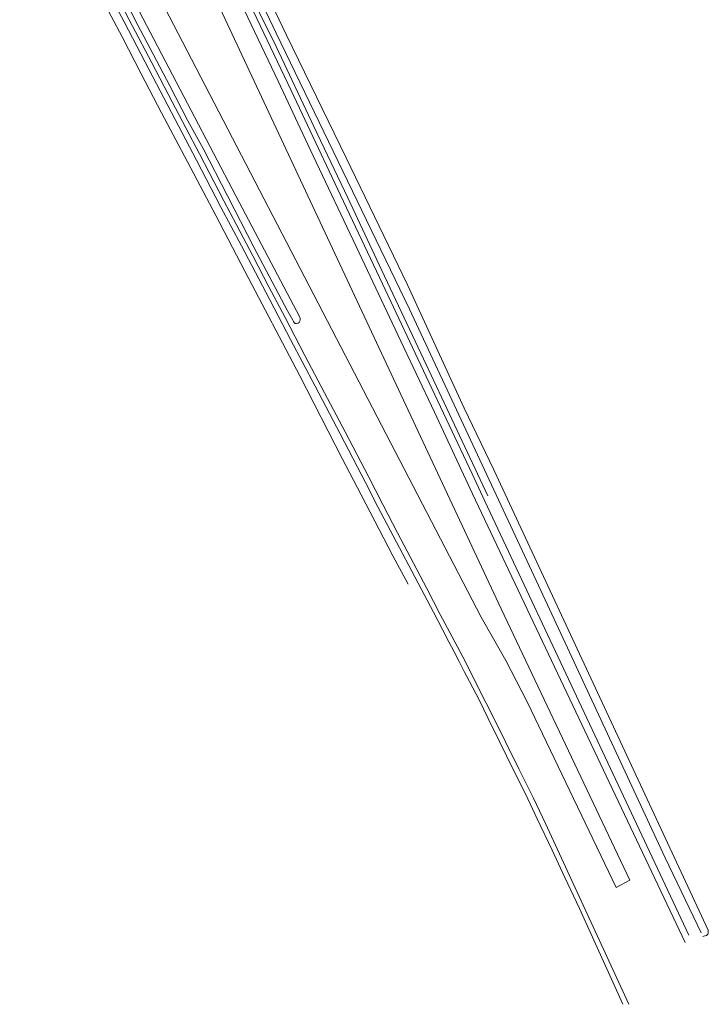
# Model space of a CAD drawing. Header units: metres. Extents: x 44942 to 45991, y 371239 to 373189.
# Tile 1 of 21: x 45544 to 45871, y 371239 to 371707. Entities that reach past the tile are written whole.
import ezdxf

# ---------------------------------------------------------------- set-up
doc = ezdxf.new("R2010")
doc.units = ezdxf.units.M
for name, color, linetype, lineweight in [('TOPO_GEO_kant gesloten verharding', 252, 'Continuous', 18), ('TOPO_GEO_overig lijnvormig object', 252, 'Continuous', 18), ('WATER_GEO_kant sloot', 252, 'Continuous', 18), ('WATER_GEO_kant water', 252, 'Continuous', 18), ('WATER_GEO_sloot of greppel', 252, 'Continuous', 18)]:
    doc.layers.add(name, color=color, linetype=linetype, lineweight=lineweight)

msp = doc.modelspace()

# ---------------------------------------------------------------- linework, layer by layer
at = {"layer": 'TOPO_GEO_kant gesloten verharding', "linetype": 'Continuous', "lineweight": 18, "flags": 128}
for points in [[(45766.47, 371481.02), (45750.74, 371514.84), (45736.03, 371546.16), (45716.17, 371588.06), (45699.97, 371622.56), (45683.89, 371656.59), (45665.97, 371694.48), (45650.36, 371726.37), (45629, 371771.32), (45611.68, 371808.25), (45602.06, 371828.55), (45594.53, 371843.61)], [(45592.05, 371842.49), (45597.9, 371830.84), (45603.77, 371819.17), (45611.09, 371803.62), (45630.5, 371762.67), (45651.9, 371718.27), (45673.15, 371673.7), (45695.18, 371626.96), (45716.42, 371581.77), (45737.28, 371537.73), (45759.01, 371491.48), (45765.12, 371478.58), (45862.04, 371272.37)], [(45830.66, 371239.44), (45809.97, 371284.98), (45803.02, 371299.71), (45797.13, 371312.68), (45790.02, 371327.61), (45784.4, 371339.41), (45778.73, 371350.77), (45772.12, 371364.26), (45766.64, 371375.31), (45762.52, 371383.72), (45757.78, 371392.87), (45755.2, 371397.6), (45752.86, 371402.28), (45750.52, 371406.95), (45747.98, 371411.68), (45744.96, 371417.59), (45740.73, 371425.78), (45714.27, 371475.82), (45708.36, 371487.4), (45696.34, 371510.47), (45684.48, 371533.1), (45672.84, 371555.3), (45661.14, 371577.85), (45649.43, 371599.87), (45639.65, 371618.13), (45628.1, 371640.49), (45616.27, 371663.24), (45603.69, 371687.02), (45593.73, 371706.2), (45582.8, 371726.86)], [(45833.47, 371239.46), (45793.92, 371325.32), (45788.21, 371337.41), (45781.25, 371351.27), (45774.86, 371364.08), (45768.89, 371376.38), (45762.42, 371389.07), (45755.98, 371402.15), (45749.61, 371413.97), (45743.9, 371424.59), (45737.48, 371437), (45731.14, 371449.09), (45723.61, 371463.4), (45716.56, 371476.92), (45709.97, 371489.91), (45698.68, 371511.5), (45688.87, 371530), (45679.63, 371547.73), (45670.19, 371565.73), (45662.56, 371580.34), (45654.94, 371595.06), (45647.1, 371609.87), (45641.14, 371621.18), (45629.5, 371643.51), (45616.58, 371668.29), (45606.85, 371686.79), (45597.61, 371704.44), (45586.42, 371725.75)], [(45582.4, 371718.95), (45592.77, 371699.1), (45601.91, 371681.49), (45611.55, 371663.04), (45622.5, 371642.47), (45637.34, 371614.22), (45651.12, 371587.8), (45677.19, 371538.08), (45697.33, 371498.78), (45706.4, 371481.46), (45721.44, 371452.61), (45728.59, 371439.05)]]:
    msp.add_lwpolyline(points, dxfattribs=at)
at = {"layer": 'TOPO_GEO_overig lijnvormig object', "linetype": 'Continuous', "lineweight": 18, "flags": 128}
for points in [[(45772.77, 371427.35), (45606.79, 371782.38), (45570.63, 371857.82), (45544.15, 371844.39), (45582.85, 371771.35), (45763.38, 371423.45), (45775.01, 371402.76), (45785.17, 371383.09), (45827.44, 371294.96), (45833.96, 371298.42), (45772.77, 371427.35)], [(45867.76, 371273.41), (45850.78, 371309.03), (45790.59, 371438.43), (45729.37, 371569.73), (45665.93, 371700.81), (45629.33, 371777.85), (45597.57, 371846.61)]]:
    msp.add_lwpolyline(points, dxfattribs=at)
at = {"layer": 'WATER_GEO_kant sloot', "linetype": 'Continuous', "lineweight": 18, "flags": 128}
for points in [[(45593.78, 371725.12), (45646.83, 371623.65)], [(45646.83, 371623.65), (45677.17, 371565.98), (45677.37, 371565.34), (45677.41, 371564.65), (45677.26, 371563.98), (45676.89, 371563.43), (45676.36, 371563.03), (45675.69, 371562.91), (45675, 371563), (45674.47, 371563.37), (45674.13, 371563.88), (45673.84, 371564.5), (45671.39, 371568.93), (45655.37, 371599.19), (45642.83, 371623.64), (45631.22, 371646.09), (45623.98, 371659.14), (45615.42, 371675.91), (45607.58, 371690.97), (45600.22, 371704.68), (45593.25, 371718.61)]]:
    msp.add_lwpolyline(points, dxfattribs=at)
at = {"layer": 'WATER_GEO_kant water', "linetype": 'Continuous', "lineweight": 18, "flags": 128}
msp.add_lwpolyline([(45600.42, 371848.02), (45610.53, 371826.8), (45624.6, 371798.26), (45648.75, 371746.48), (45670.83, 371699.91), (45699.29, 371641.68), (45728.34, 371581.29), (45755.3, 371522.74), (45769.29, 371493.34), (45871.18, 371274.61), (45871.23, 371274.13), (45871.18, 371273.61), (45871.09, 371273.2), (45870.94, 371272.76), (45870.67, 371272.41), (45870.31, 371272.16), (45869.81, 371271.96), (45869.61, 371271.96), (45868.57, 371271.72)], dxfattribs=at)
at = {"layer": 'WATER_GEO_sloot of greppel', "linetype": 'Continuous', "lineweight": 18, "flags": 128}
msp.add_lwpolyline([(45613.12, 371791.07), (45649.3, 371714.96), (45666.88, 371678.01), (45682.11, 371645.67), (45705.4, 371596.57), (45723.77, 371557.6), (45741.18, 371520.75), (45759.21, 371482.05), (45860.21, 371268.87)], dxfattribs=at)

doc.saveas('drawing.dxf')
